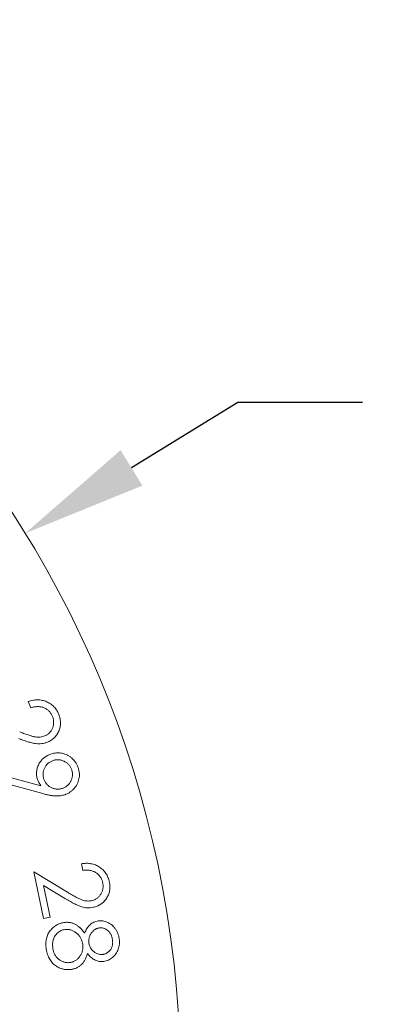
# Model space of a CAD drawing. Extents: x 284 to 594, y 35 to 155.
# Tile 15 of 17: x 553 to 564, y 110 to 140. Entities that reach past the tile are written whole.
import ezdxf

# ---------------------------------------------------------------- set-up
doc = ezdxf.new("R2010")
doc.units = 0
doc.header["$LTSCALE"] = 0.5
doc.header["$MEASUREMENT"] = 0
doc.layers.get('0').update_dxf_attribs({"linetype": 'CONTINUOUS'})
doc.layers.get('Defpoints').update_dxf_attribs({"linetype": 'CONTINUOUS'})
doc.layers.add('外形輪廓', color=7, linetype='CONTINUOUS')
doc.styles.add('STSL', font='romans.shx', dxfattribs={"bigfont": 'stsl.shx'})
doc.dimstyles.new('11', dxfattribs={"dimscale": 2.5, "dimtxt": 2, "dimasz": 1.5, "dimexe": 0.625, "dimexo": 0.625, "dimgap": 1, "dimtad": 0, "dimtih": 1, "dimtoh": 1, "dimdec": 1, "dimzin": 1, "dimdsep": 46, "dimtxsty": 'STSL', "dimcen": 0, "dimadec": 1, "dimazin": 0, "dimtfac": 1, "dimtdec": 1, "dimtofl": 0, "dimtmove": 0, "dimatfit": 3, "dimfxl": 0, "dimtolj": 1, "dimtzin": 0, "dimarcsym": 0})

# ---------------------------------------------------------------- blocks, each defined once
blk = doc.blocks.new('*D26')
at = {"layer": 'Defpoints', "color": 0}
for p in [(553.31, 124.099), (499.66, 91.074)]:
    blk.add_point(p, dxfattribs=at)
at = {"layer": '外形輪廓', "color": 0, "lineweight": -2}
for p, q in [((559.697, 128.03), (556.503, 126.065)), ((563.447, 128.03), (559.697, 128.03))]:
    blk.add_line(p, q, dxfattribs=at)
at = {"layer": '外形輪廓', "color": 0}
blk.add_solid([(556.176, 126.597), (556.831, 125.532), (553.31, 124.099)], dxfattribs=at)
at = {"layer": '外形輪廓', "color": 0, "insert": (581.78, 128.03), "char_height": 5, "attachment_point": 5, "style": 'STSL'}
blk.add_mtext('\\A1;∅63.0\\P [∅2.48]', dxfattribs=at)
blk = doc.blocks.new('*D27')
at = {"layer": 'Defpoints', "color": 0}
for p in [(531.84, 119.979), (521.129, 95.194)]:
    blk.add_point(p, dxfattribs=at)
at = {"layer": '外形輪廓', "color": 0, "lineweight": -2}
for p, q in [((543.785, 147.62), (533.328, 123.421)), ((547.535, 147.62), (543.785, 147.62))]:
    blk.add_line(p, q, dxfattribs=at)
at = {"layer": '外形輪廓', "color": 0}
blk.add_solid([(532.754, 123.669), (533.901, 123.173), (531.84, 119.979)], dxfattribs=at)
at = {"layer": '外形輪廓', "color": 0, "insert": (573.13, 147.62), "char_height": 5, "attachment_point": 5, "style": 'STSL'}
blk.add_mtext('\\A1;For 1"Optics', dxfattribs=at)

msp = doc.modelspace()

# ---------------------------------------------------------------- linework, layer by layer
at = {"color": 7, "linetype": 'Continuous', "lineweight": 15}
for p, q in [((553.476, 118.853), (553.401, 119.04)), ((552.793, 116.775), (553.785, 116.509)), ((553.841, 116.273), (552.741, 116.576)), ((555.038, 113.967), (554.997, 114.165)), ((553.568, 113.92), (554.584, 113.308)), ((553.858, 112.517), (553.568, 113.92)), ((553.86, 113.512), (554.058, 112.558)), ((554.521, 113.113), (553.86, 113.512)), ((554.058, 112.558), (553.858, 112.517))]:
    msp.add_line(p, q, dxfattribs=at)
msp.add_arc((526.485, 107.586), 31.5, 280.2222, 259.7778, dxfattribs=at)
for points, knots in [([(553.401, 119.04), (553.425, 119.049), (553.473, 119.065), (553.544, 119.081), (553.615, 119.091), (553.685, 119.094), (553.754, 119.09), (553.822, 119.079), (553.888, 119.061), (553.953, 119.037), (554.015, 119.007), (554.073, 118.972), (554.126, 118.931), (554.175, 118.886), (554.219, 118.835), (554.258, 118.779), (554.293, 118.719), (554.311, 118.676), (554.32, 118.654)], [0, 0, 0, 0, 0.068594, 0.134825, 0.19882, 0.261504, 0.323484, 0.384946, 0.446639, 0.509345, 0.571684, 0.632725, 0.69268, 0.752123, 0.812223, 0.873133, 0.93556, 1, 1, 1, 1]), ([(554.13, 118.59), (554.124, 118.606), (554.111, 118.635), (554.088, 118.677), (554.062, 118.715), (554.032, 118.749), (553.999, 118.78), (553.963, 118.808), (553.924, 118.832), (553.882, 118.852), (553.838, 118.869), (553.791, 118.88), (553.743, 118.887), (553.693, 118.89), (553.641, 118.887), (553.587, 118.881), (553.532, 118.869), (553.495, 118.859), (553.476, 118.853)], [0, 0, 0, 0, 0.062651, 0.1229, 0.18195, 0.239794, 0.296753, 0.354141, 0.411874, 0.471321, 0.531841, 0.592515, 0.654257, 0.717557, 0.783531, 0.852628, 0.924368, 1, 1, 1, 1]), ([(553.897, 118.008), (553.91, 118.014), (553.937, 118.025), (553.974, 118.046), (554.008, 118.071), (554.038, 118.099), (554.066, 118.13), (554.091, 118.165), (554.113, 118.202), (554.132, 118.243), (554.147, 118.285), (554.158, 118.328), (554.164, 118.371), (554.166, 118.415), (554.164, 118.459), (554.157, 118.503), (554.147, 118.547), (554.136, 118.576), (554.13, 118.59)], [0, 0, 0, 0, 0.06253, 0.122948, 0.182962, 0.242283, 0.302054, 0.362068, 0.424671, 0.488809, 0.553931, 0.617273, 0.679288, 0.741919, 0.803942, 0.86785, 0.932958, 1, 1, 1, 1]), ([(554.32, 118.654), (554.328, 118.632), (554.344, 118.588), (554.361, 118.522), (554.371, 118.457), (554.375, 118.393), (554.371, 118.33), (554.361, 118.269), (554.345, 118.208), (554.32, 118.149), (554.292, 118.092), (554.259, 118.04), (554.222, 117.992), (554.181, 117.949), (554.136, 117.91), (554.087, 117.875), (554.034, 117.844), (553.996, 117.828), (553.977, 117.82)], [0, 0, 0, 0, 0.070053, 0.137463, 0.202616, 0.265872, 0.327866, 0.389758, 0.452175, 0.515671, 0.57895, 0.640058, 0.699779, 0.759054, 0.818159, 0.877636, 0.938173, 1, 1, 1, 1]), ([(553.146, 118.129), (553.172, 118.119), (553.224, 118.099), (553.298, 118.072), (553.366, 118.047), (553.429, 118.027), (553.486, 118.009), (553.536, 117.995), (553.581, 117.985), (553.633, 117.975), (553.693, 117.97), (553.763, 117.973), (553.832, 117.985), (553.875, 118), (553.897, 118.008)], [0, 0, 0, 0, 0.110088, 0.211844, 0.304644, 0.389184, 0.464806, 0.532429, 0.591482, 0.642317, 0.733963, 0.823154, 0.911507, 1, 1, 1, 1]), ([(553.977, 117.82), (553.949, 117.81), (553.894, 117.79), (553.808, 117.774), (553.721, 117.768), (553.647, 117.773), (553.586, 117.783), (553.534, 117.793), (553.477, 117.808), (553.415, 117.825), (553.348, 117.846), (553.276, 117.87), (553.198, 117.898), (553.145, 117.918), (553.118, 117.928)], [0, 0, 0, 0, 0.099029, 0.196301, 0.293914, 0.392925, 0.446059, 0.505508, 0.571387, 0.64378, 0.722748, 0.808794, 0.90105, 1, 1, 1, 1]), ([(554.085, 117.463), (554.114, 117.472), (554.169, 117.489), (554.255, 117.499), (554.339, 117.5), (554.422, 117.489), (554.502, 117.466), (554.579, 117.433), (554.651, 117.389), (554.719, 117.335), (554.779, 117.273), (554.831, 117.204), (554.874, 117.128), (554.894, 117.074), (554.904, 117.047)], [0, 0, 0, 0, 0.086238, 0.169861, 0.251075, 0.332645, 0.413979, 0.4951, 0.577107, 0.662008, 0.747569, 0.83102, 0.915053, 1, 1, 1, 1]), ([(553.682, 116.701), (553.676, 116.72), (553.664, 116.759), (553.654, 116.817), (553.649, 116.876), (553.651, 116.933), (553.659, 116.991), (553.672, 117.048), (553.693, 117.104), (553.718, 117.159), (553.749, 117.212), (553.785, 117.261), (553.824, 117.306), (553.868, 117.346), (553.916, 117.383), (553.969, 117.414), (554.025, 117.442), (554.065, 117.456), (554.085, 117.463)], [0, 0, 0, 0, 0.0636527, 0.1250545, 0.1856195, 0.2456088, 0.3052211, 0.3655352, 0.4277297, 0.4914435, 0.5556481, 0.6184383, 0.6802818, 0.7420623, 0.8044066, 0.8679248, 0.9326046, 1, 1, 1, 1]), ([(554.15, 117.269), (554.136, 117.264), (554.108, 117.254), (554.069, 117.234), (554.033, 117.212), (554, 117.185), (553.969, 117.156), (553.941, 117.123), (553.917, 117.087), (553.895, 117.048), (553.877, 117.008), (553.863, 116.966), (553.853, 116.925), (553.848, 116.883), (553.847, 116.84), (553.851, 116.798), (553.859, 116.755), (553.867, 116.726), (553.872, 116.712)], [0, 0, 0, 0, 0.064939, 0.127929, 0.189273, 0.249912, 0.310982, 0.372691, 0.435708, 0.500425, 0.564842, 0.627393, 0.689038, 0.750109, 0.810748, 0.872234, 0.935061, 1, 1, 1, 1]), ([(554.707, 116.99), (554.702, 117.004), (554.692, 117.032), (554.672, 117.071), (554.65, 117.108), (554.624, 117.141), (554.594, 117.172), (554.561, 117.199), (554.525, 117.224), (554.486, 117.245), (554.446, 117.263), (554.405, 117.278), (554.363, 117.287), (554.321, 117.293), (554.279, 117.293), (554.236, 117.289), (554.193, 117.282), (554.165, 117.273), (554.15, 117.269)], [0, 0, 0, 0, 0.0649502, 0.1279506, 0.1893039, 0.249953, 0.3110335, 0.3727526, 0.4357798, 0.500208, 0.5646363, 0.6273921, 0.6889102, 0.7500675, 0.8107166, 0.8722134, 0.9350498, 1, 1, 1, 1]), ([(554.429, 116.432), (554.443, 116.437), (554.471, 116.447), (554.51, 116.467), (554.546, 116.49), (554.579, 116.516), (554.61, 116.545), (554.638, 116.578), (554.663, 116.614), (554.684, 116.653), (554.702, 116.693), (554.716, 116.735), (554.725, 116.777), (554.731, 116.819), (554.731, 116.861), (554.728, 116.904), (554.72, 116.948), (554.711, 116.976), (554.707, 116.99)], [0, 0, 0, 0, 0.0648255, 0.1277049, 0.1889404, 0.2494731, 0.3104364, 0.3720369, 0.4344391, 0.4987437, 0.5636066, 0.6262419, 0.6876419, 0.749288, 0.8098114, 0.8717477, 0.9351745, 1, 1, 1, 1]), ([(554.904, 117.047), (554.912, 117.02), (554.928, 116.966), (554.939, 116.882), (554.939, 116.798), (554.928, 116.715), (554.906, 116.635), (554.874, 116.558), (554.83, 116.486), (554.777, 116.421), (554.716, 116.362), (554.649, 116.311), (554.576, 116.27), (554.523, 116.25), (554.497, 116.24)], [0, 0, 0, 0, 0.085043, 0.167942, 0.250537, 0.333853, 0.416753, 0.498699, 0.581302, 0.665804, 0.750143, 0.833242, 0.915879, 1, 1, 1, 1]), ([(553.785, 116.509), (553.774, 116.525), (553.752, 116.557), (553.723, 116.605), (553.699, 116.652), (553.688, 116.685), (553.682, 116.701)], [0, 0, 0, 0, 0.268607, 0.524068, 0.766706, 1, 1, 1, 1]), ([(553.872, 116.712), (553.877, 116.698), (553.887, 116.67), (553.907, 116.631), (553.929, 116.594), (553.956, 116.561), (553.985, 116.53), (554.017, 116.502), (554.054, 116.477), (554.092, 116.455), (554.133, 116.437), (554.175, 116.424), (554.216, 116.414), (554.258, 116.409), (554.301, 116.408), (554.343, 116.412), (554.386, 116.419), (554.415, 116.428), (554.429, 116.432)], [0, 0, 0, 0, 0.064811, 0.128223, 0.189965, 0.250862, 0.312254, 0.373375, 0.436267, 0.500856, 0.565704, 0.628131, 0.689654, 0.750604, 0.811123, 0.872487, 0.935189, 1, 1, 1, 1]), ([(554.497, 116.24), (554.476, 116.234), (554.433, 116.221), (554.366, 116.21), (554.296, 116.204), (554.234, 116.203), (554.183, 116.206), (554.142, 116.21), (554.098, 116.216), (554.051, 116.224), (554.002, 116.233), (553.951, 116.244), (553.896, 116.258), (553.86, 116.268), (553.841, 116.273)], [0, 0, 0, 0, 0.0982963, 0.1997342, 0.3057512, 0.4164284, 0.4750328, 0.5369961, 0.6037436, 0.6746413, 0.7491153, 0.8285929, 0.9117449, 1, 1, 1, 1]), ([(554.997, 114.165), (555.022, 114.169), (555.072, 114.177), (555.146, 114.18), (555.217, 114.178), (555.287, 114.169), (555.354, 114.153), (555.419, 114.13), (555.482, 114.102), (555.542, 114.066), (555.598, 114.026), (555.649, 113.98), (555.695, 113.93), (555.736, 113.877), (555.769, 113.819), (555.799, 113.757), (555.822, 113.691), (555.833, 113.645), (555.838, 113.622)], [0, 0, 0, 0, 0.068672, 0.134872, 0.198745, 0.261239, 0.322896, 0.384418, 0.446303, 0.50899, 0.571313, 0.6324, 0.692362, 0.752016, 0.811967, 0.872818, 0.935308, 1, 1, 1, 1]), ([(555.64, 113.592), (555.636, 113.608), (555.629, 113.64), (555.613, 113.685), (555.593, 113.728), (555.57, 113.767), (555.543, 113.804), (555.512, 113.837), (555.478, 113.867), (555.44, 113.895), (555.399, 113.919), (555.354, 113.938), (555.308, 113.955), (555.259, 113.965), (555.207, 113.973), (555.153, 113.975), (555.096, 113.974), (555.058, 113.969), (555.038, 113.967)], [0, 0, 0, 0, 0.062658, 0.123465, 0.182097, 0.240127, 0.296952, 0.354361, 0.412212, 0.471839, 0.532265, 0.592852, 0.654676, 0.718, 0.784158, 0.852444, 0.924432, 1, 1, 1, 1]), ([(555.307, 113.056), (555.321, 113.06), (555.349, 113.066), (555.389, 113.081), (555.427, 113.099), (555.462, 113.122), (555.496, 113.147), (555.526, 113.177), (555.555, 113.211), (555.58, 113.248), (555.603, 113.287), (555.622, 113.327), (555.635, 113.369), (555.646, 113.412), (555.65, 113.456), (555.652, 113.501), (555.648, 113.546), (555.643, 113.577), (555.64, 113.592)], [0, 0, 0, 0, 0.062413, 0.122794, 0.182501, 0.242497, 0.301462, 0.36212, 0.424691, 0.488874, 0.553533, 0.617322, 0.679786, 0.741768, 0.804406, 0.867857, 0.932671, 1, 1, 1, 1]), ([(555.838, 113.622), (555.843, 113.598), (555.851, 113.553), (555.856, 113.484), (555.855, 113.418), (555.847, 113.355), (555.833, 113.293), (555.812, 113.233), (555.784, 113.176), (555.751, 113.121), (555.712, 113.071), (555.671, 113.025), (555.626, 112.983), (555.578, 112.948), (555.526, 112.916), (555.471, 112.891), (555.413, 112.87), (555.373, 112.861), (555.353, 112.856)], [0, 0, 0, 0, 0.070429, 0.13762, 0.202542, 0.265859, 0.328133, 0.390248, 0.452616, 0.515963, 0.57903, 0.640412, 0.699991, 0.758954, 0.818133, 0.877711, 0.938248, 1, 1, 1, 1]), ([(555.353, 112.856), (555.324, 112.851), (555.266, 112.841), (555.178, 112.84), (555.091, 112.85), (555.018, 112.867), (554.959, 112.887), (554.909, 112.907), (554.855, 112.931), (554.797, 112.959), (554.734, 112.992), (554.667, 113.028), (554.596, 113.069), (554.547, 113.098), (554.521, 113.113)], [0, 0, 0, 0, 0.0987959, 0.196579, 0.2940078, 0.3930053, 0.4461334, 0.5057973, 0.5716691, 0.6440461, 0.7230043, 0.8087941, 0.9012714, 1, 1, 1, 1]), ([(554.584, 113.308), (554.609, 113.293), (554.656, 113.264), (554.725, 113.224), (554.789, 113.188), (554.847, 113.157), (554.9, 113.129), (554.948, 113.107), (554.99, 113.089), (555.04, 113.07), (555.098, 113.055), (555.168, 113.045), (555.238, 113.045), (555.284, 113.053), (555.307, 113.056)], [0, 0, 0, 0, 0.110315, 0.211828, 0.304756, 0.388922, 0.46483, 0.532296, 0.591632, 0.642434, 0.734078, 0.822984, 0.911094, 1, 1, 1, 1]), ([(553.944, 111.604), (553.94, 111.632), (553.933, 111.686), (553.931, 111.767), (553.935, 111.843), (553.947, 111.914), (553.966, 111.982), (553.991, 112.045), (554.024, 112.104), (554.064, 112.157), (554.108, 112.206), (554.154, 112.25), (554.202, 112.289), (554.252, 112.322), (554.305, 112.349), (554.36, 112.372), (554.416, 112.389), (554.455, 112.396), (554.475, 112.399)], [0, 0, 0, 0, 0.07924, 0.154069, 0.224653, 0.292061, 0.356974, 0.42018, 0.482725, 0.545025, 0.606685, 0.665752, 0.723484, 0.779249, 0.83466, 0.889491, 0.944347, 1, 1, 1, 1]), ([(554.498, 112.188), (554.479, 112.185), (554.442, 112.177), (554.388, 112.158), (554.337, 112.13), (554.289, 112.095), (554.246, 112.054), (554.21, 112.007), (554.18, 111.954), (554.157, 111.897), (554.141, 111.835), (554.134, 111.769), (554.132, 111.7), (554.138, 111.653), (554.141, 111.629)], [0, 0, 0, 0, 0.077279, 0.153978, 0.231512, 0.311346, 0.391833, 0.471322, 0.552246, 0.635387, 0.72151, 0.809668, 0.902308, 1, 1, 1, 1]), ([(554.475, 112.399), (554.489, 112.401), (554.518, 112.404), (554.56, 112.406), (554.602, 112.405), (554.644, 112.401), (554.685, 112.393), (554.724, 112.382), (554.764, 112.369), (554.803, 112.351), (554.841, 112.331), (554.879, 112.307), (554.916, 112.278), (554.954, 112.246), (554.99, 112.209), (555.026, 112.168), (555.062, 112.124), (555.085, 112.092), (555.096, 112.076)], [0, 0, 0, 0, 0.058541, 0.11565, 0.172168, 0.22838, 0.283554, 0.339058, 0.39518, 0.451902, 0.510106, 0.570414, 0.633527, 0.699878, 0.769279, 0.842446, 0.919533, 1, 1, 1, 1]), ([(555.038, 111.749), (555.034, 111.766), (555.028, 111.801), (555.014, 111.851), (554.996, 111.898), (554.974, 111.942), (554.948, 111.983), (554.918, 112.022), (554.883, 112.058), (554.845, 112.09), (554.805, 112.118), (554.764, 112.143), (554.721, 112.163), (554.678, 112.177), (554.634, 112.188), (554.589, 112.193), (554.544, 112.193), (554.514, 112.19), (554.498, 112.188)], [0, 0, 0, 0, 0.0693231, 0.1360465, 0.2011866, 0.2650069, 0.3281938, 0.3911132, 0.455162, 0.5201725, 0.5847436, 0.6467757, 0.7071914, 0.7656842, 0.8237323, 0.8817389, 0.9399218, 1, 1, 1, 1]), ([(555.096, 112.076), (555.106, 112.102), (555.126, 112.153), (555.164, 112.222), (555.208, 112.283), (555.259, 112.335), (555.314, 112.378), (555.373, 112.41), (555.436, 112.435), (555.479, 112.443), (555.501, 112.447)], [0, 0, 0, 0, 0.1455491, 0.2812994, 0.41023, 0.5340334, 0.6541744, 0.7699323, 0.8844764, 1, 1, 1, 1]), ([(555.531, 112.236), (555.52, 112.234), (555.497, 112.23), (555.464, 112.219), (555.433, 112.205), (555.402, 112.187), (555.374, 112.165), (555.347, 112.139), (555.321, 112.11), (555.297, 112.078), (555.274, 112.044), (555.257, 112.008), (555.242, 111.972), (555.231, 111.935), (555.224, 111.897), (555.221, 111.858), (555.221, 111.819), (555.224, 111.792), (555.226, 111.779)], [0, 0, 0, 0, 0.057091, 0.113743, 0.170732, 0.228458, 0.287381, 0.348771, 0.412697, 0.480156, 0.548103, 0.613823, 0.67815, 0.741495, 0.804901, 0.86877, 0.933849, 1, 1, 1, 1]), ([(555.501, 112.447), (555.524, 112.45), (555.57, 112.454), (555.64, 112.449), (555.71, 112.432), (555.78, 112.406), (555.848, 112.371), (555.911, 112.326), (555.968, 112.272), (556.018, 112.21), (556.061, 112.142), (556.095, 112.068), (556.122, 111.99), (556.131, 111.936), (556.136, 111.909)], [0, 0, 0, 0, 0.074217, 0.149384, 0.227254, 0.30859, 0.391698, 0.474779, 0.558721, 0.645703, 0.733745, 0.821181, 0.909895, 1, 1, 1, 1]), ([(555.932, 111.889), (555.929, 111.903), (555.925, 111.931), (555.914, 111.97), (555.901, 112.007), (555.884, 112.042), (555.865, 112.075), (555.842, 112.105), (555.817, 112.134), (555.789, 112.159), (555.76, 112.181), (555.729, 112.2), (555.698, 112.216), (555.666, 112.227), (555.633, 112.236), (555.6, 112.24), (555.565, 112.24), (555.543, 112.238), (555.531, 112.236)], [0, 0, 0, 0, 0.071633, 0.140866, 0.208183, 0.273462, 0.33696, 0.401234, 0.464877, 0.529002, 0.592124, 0.653164, 0.71168, 0.768986, 0.826003, 0.883251, 0.940769, 1, 1, 1, 1]), ([(555.651, 111.441), (555.661, 111.443), (555.682, 111.447), (555.712, 111.456), (555.741, 111.469), (555.769, 111.484), (555.796, 111.503), (555.821, 111.525), (555.846, 111.549), (555.869, 111.577), (555.891, 111.607), (555.907, 111.641), (555.921, 111.677), (555.931, 111.715), (555.937, 111.755), (555.939, 111.798), (555.937, 111.843), (555.934, 111.874), (555.932, 111.889)], [0, 0, 0, 0, 0.053513, 0.106885, 0.159968, 0.213321, 0.268499, 0.325043, 0.38394, 0.445629, 0.508572, 0.571515, 0.63606, 0.702066, 0.771017, 0.842951, 0.919118, 1, 1, 1, 1]), ([(556.136, 111.909), (556.139, 111.882), (556.145, 111.829), (556.142, 111.749), (556.129, 111.671), (556.106, 111.596), (556.075, 111.524), (556.036, 111.458), (555.988, 111.399), (555.933, 111.347), (555.874, 111.303), (555.81, 111.268), (555.743, 111.243), (555.696, 111.234), (555.673, 111.23)], [0, 0, 0, 0, 0.08873, 0.17533, 0.261703, 0.348576, 0.434429, 0.517908, 0.600323, 0.683605, 0.765512, 0.844433, 0.92232, 1, 1, 1, 1]), ([(554.249, 111.085), (554.229, 111.099), (554.188, 111.127), (554.134, 111.177), (554.086, 111.232), (554.045, 111.294), (554.009, 111.363), (553.981, 111.437), (553.958, 111.518), (553.948, 111.575), (553.944, 111.604)], [0, 0, 0, 0, 0.119176, 0.236419, 0.354345, 0.473259, 0.596122, 0.724098, 0.858554, 1, 1, 1, 1]), ([(554.141, 111.629), (554.144, 111.611), (554.15, 111.575), (554.164, 111.523), (554.182, 111.474), (554.204, 111.43), (554.229, 111.388), (554.259, 111.35), (554.291, 111.316), (554.328, 111.286), (554.367, 111.259), (554.407, 111.237), (554.447, 111.219), (554.489, 111.206), (554.531, 111.196), (554.575, 111.192), (554.619, 111.192), (554.648, 111.195), (554.663, 111.197)], [0, 0, 0, 0, 0.073993, 0.144733, 0.212733, 0.278069, 0.342095, 0.404686, 0.46724, 0.530448, 0.592859, 0.652986, 0.711637, 0.768635, 0.825945, 0.882753, 0.940964, 1, 1, 1, 1]), ([(554.663, 111.197), (554.677, 111.199), (554.706, 111.204), (554.747, 111.217), (554.786, 111.234), (554.823, 111.256), (554.859, 111.282), (554.892, 111.312), (554.923, 111.346), (554.952, 111.384), (554.979, 111.425), (555.001, 111.468), (555.018, 111.512), (555.031, 111.557), (555.04, 111.603), (555.044, 111.651), (555.044, 111.7), (555.04, 111.732), (555.038, 111.749)], [0, 0, 0, 0, 0.0591674, 0.1169655, 0.1740883, 0.2325369, 0.2913909, 0.352003, 0.4146274, 0.480603, 0.5467585, 0.6120397, 0.6757464, 0.7392116, 0.8023298, 0.8668989, 0.9324124, 1, 1, 1, 1]), ([(555.226, 111.779), (555.229, 111.762), (555.235, 111.728), (555.252, 111.68), (555.275, 111.634), (555.304, 111.59), (555.338, 111.551), (555.377, 111.517), (555.419, 111.488), (555.465, 111.466), (555.512, 111.45), (555.559, 111.44), (555.606, 111.437), (555.636, 111.44), (555.651, 111.441)], [0, 0, 0, 0, 0.08582, 0.1708558, 0.2560759, 0.3435743, 0.4306161, 0.5156021, 0.5995769, 0.6844837, 0.7686244, 0.847938, 0.9250254, 1, 1, 1, 1]), ([(555.186, 111.463), (555.18, 111.445), (555.168, 111.409), (555.147, 111.358), (555.125, 111.31), (555.101, 111.266), (555.076, 111.226), (555.049, 111.189), (555.021, 111.155), (554.992, 111.126), (554.96, 111.099), (554.928, 111.075), (554.893, 111.054), (554.857, 111.036), (554.82, 111.02), (554.78, 111.007), (554.74, 110.997), (554.712, 110.992), (554.698, 110.99)], [0, 0, 0, 0, 0.080237, 0.156905, 0.229425, 0.298795, 0.364471, 0.427555, 0.487562, 0.5457, 0.601948, 0.657864, 0.713768, 0.769711, 0.825775, 0.88279, 0.940905, 1, 1, 1, 1]), ([(555.673, 111.23), (555.65, 111.228), (555.605, 111.223), (555.537, 111.227), (555.471, 111.242), (555.408, 111.266), (555.349, 111.302), (555.291, 111.346), (555.236, 111.4), (555.203, 111.442), (555.186, 111.463)], [0, 0, 0, 0, 0.122404, 0.24025, 0.356917, 0.473585, 0.593983, 0.720382, 0.855132, 1, 1, 1, 1]), ([(554.698, 110.99), (554.678, 110.987), (554.639, 110.982), (554.58, 110.982), (554.522, 110.986), (554.465, 110.995), (554.409, 111.009), (554.355, 111.029), (554.301, 111.054), (554.267, 111.075), (554.249, 111.085)], [0, 0, 0, 0, 0.128284, 0.253147, 0.37652, 0.498482, 0.621802, 0.744856, 0.870728, 1, 1, 1, 1])]:
    msp.add_open_spline(points, degree=3, knots=knots, dxfattribs=at)

# ---------------------------------------------------------------- dimensions: what is measured, and where the dimension line sits
at = {"layer": '外形輪廓'}
dim = msp.add_diameter_dim_2p(p1=(521.129, 95.194), p2=(531.84, 119.979), text='For 1"Optics', dimstyle='11', dxfattribs=at)
dim.commit()
dim.dimension.update_dxf_attribs({"geometry": '*D27', "text_midpoint": (573.13, 147.62), "dimtype": 163})
dim = msp.add_diameter_dim_2p(p1=(499.66, 91.074), p2=(553.31, 124.099), text='<>\\P[]', dimstyle='11', dxfattribs=at)
dim.commit()
dim.dimension.update_dxf_attribs({"geometry": '*D26', "text_midpoint": (581.78, 128.03)})

doc.saveas('drawing.dxf')
